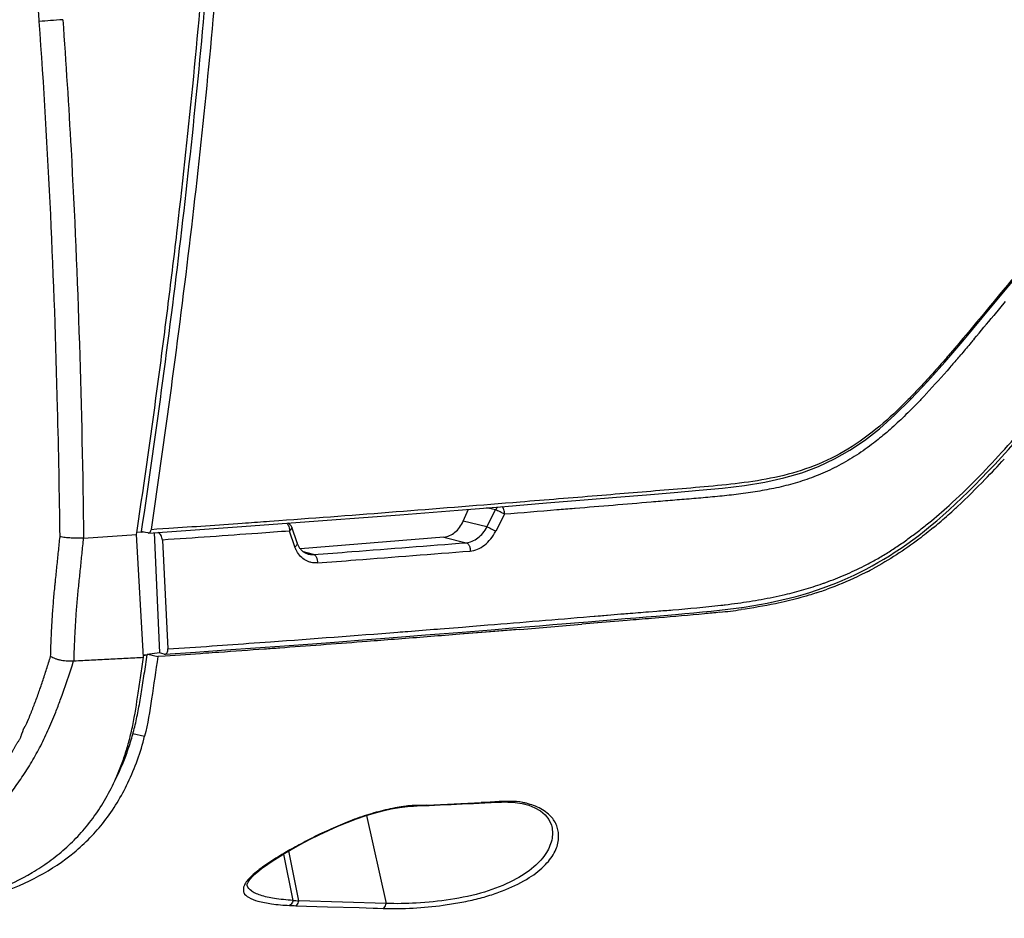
# Model space of a CAD drawing. Header units: millimetres. Extents: x 115 to 461, y 103 to 359.
# Tile 7 of 18: x 198 to 226, y 255 to 281. Entities that reach past the tile are written whole.
import ezdxf

# ---------------------------------------------------------------- set-up
doc = ezdxf.new("R2010")
doc.units = ezdxf.units.MM
doc.header["$LTSCALE"] = 32.67
doc.layers.add('00_COMPONENTS', color=7, linetype='CONTINUOUS')
doc.layers.add('1', color=7, linetype='CONTINUOUS')

msp = doc.modelspace()

# ---------------------------------------------------------------- linework, layer by layer
at = {"layer": '00_COMPONENTS', "color": 4}
for p, q in [((225.077, 271.779), (224.983, 271.67)), ((225.077, 271.779), (224.983, 271.67)), ((214.773, 267.421), (214.632, 267.409)), ((214.773, 267.421), (214.632, 267.409)), ((205.142, 266.664), (205.054, 266.658)), ((205.405, 266.684), (205.141, 266.664)), ((205.633, 266.7), (205.405, 266.684)), ((201.878, 266.438), (201.708, 266.427)), ((201.878, 266.438), (201.708, 266.427)), ((202.221, 266.46), (201.878, 266.438)), ((201.183, 260.519), (201.52, 260.443)), ((211.536, 258.535), (211.277, 258.521)), ((211.795, 258.548), (211.536, 258.535)), ((211.795, 258.548), (211.536, 258.535)), ((209.703, 258.448), (209.439, 258.437)), ((209.703, 258.448), (209.439, 258.437)), ((207.948, 258.144), (208.52, 255.598)), ((204.496, 256.116), (204.493, 256.126)), ((205.898, 255.53), (206.819, 255.502)), ((206.819, 255.502), (207.741, 255.474)), ((207.741, 255.474), (208.143, 255.462)), ((208.143, 255.462), (208.268, 255.458)), ((208.268, 255.458), (208.431, 255.453))]:
    msp.add_line(p, q, dxfattribs=at)
at = {"layer": '00_COMPONENTS', "color": 7}
for p, q in [((225.076, 267.1), (225.044, 267.069)), ((225.077, 267.099), (225.044, 267.069)), ((201.635, 266.331), (204.338, 266.517)), ((201.546, 266.349), (201.422, 266.377)), ((201.621, 266.332), (201.546, 266.349)), ((214.767, 263.735), (214.189, 263.687)), ((214.644, 263.725), (214.189, 263.687)), ((214.768, 263.736), (214.644, 263.725)), ((215.5, 263.797), (214.768, 263.736)), ((216.424, 263.875), (216.206, 263.856)), ((216.424, 263.874), (216.206, 263.856)), ((210.753, 263.406), (210.542, 263.389)), ((210.655, 263.398), (210.542, 263.389)), ((211.543, 263.469), (210.655, 263.398)), ((211.399, 263.458), (210.753, 263.406)), ((212.207, 263.523), (211.399, 263.458)), ((212.397, 263.539), (211.543, 263.469)), ((212.397, 263.538), (212.207, 263.523)), ((208.874, 263.257), (208.763, 263.248)), ((201.617, 262.817), (201.904, 262.752)), ((205.581, 263.007), (205.436, 262.997)), ((205.581, 263.007), (205.437, 262.997)), ((202.116, 262.766), (201.904, 262.752)), ((202.118, 262.766), (201.904, 262.752)), ((209.312, 258.416), (209.399, 258.42)), ((209.399, 258.42), (209.766, 258.435)), ((213.307, 257.87), (213.307, 257.869)), ((205.991, 255.672), (205.697, 257.117)), ((205.543, 257.027), (205.815, 255.683)), ((208.52, 255.598), (205.991, 255.672))]:
    msp.add_line(p, q, dxfattribs=at)
for points in [[(225.794, 272.564), (226.409, 273.307), (227.073, 274.106), (227.688, 274.83)], [(224.707, 271.282), (225.229, 271.89), (225.794, 272.564)], [(223.727, 270.21), (224.208, 270.722), (224.707, 271.282)], [(222.813, 269.354), (223.266, 269.755), (223.727, 270.21)], [(214.254, 267.291), (215.198, 267.37), (216.063, 267.442), (216.864, 267.509), (217.589, 267.57), (218.267, 267.634), (218.903, 267.71), (219.491, 267.805), (220.047, 267.926), (220.566, 268.076), (221.048, 268.257), (221.513, 268.476), (221.956, 268.728), (222.378, 269.014), (222.813, 269.354)], [(204.338, 266.517), (206.809, 266.699), (208.916, 266.861), (210.61, 266.995), (211.962, 267.104)], [(211.962, 267.104), (213.163, 267.202), (214.254, 267.291)], [(209.766, 258.435), (210.082, 258.449), (210.401, 258.463), (210.723, 258.479), (211.048, 258.494), (211.375, 258.511), (211.756, 258.531)], [(211.756, 258.53), (211.773, 258.531), (211.866, 258.534), (211.957, 258.536), (212.047, 258.535), (212.065, 258.534)], [(212.065, 258.534), (212.254, 258.522), (212.46, 258.49), (212.653, 258.44), (212.831, 258.37), (212.992, 258.278), (213.132, 258.162), (213.238, 258.027), (213.307, 257.869)], [(204.492, 256.144), (204.494, 256.157), (204.516, 256.214), (204.565, 256.288), (204.645, 256.379), (204.761, 256.487), (204.91, 256.607), (205.089, 256.736), (205.294, 256.873), (205.525, 257.017), (205.772, 257.162), (206.032, 257.305), (206.301, 257.447), (206.576, 257.584), (206.85, 257.713), (207.122, 257.833), (207.393, 257.944), (207.657, 258.045), (207.914, 258.133), (208.169, 258.212), (208.42, 258.279), (208.663, 258.333), (208.902, 258.375), (209.137, 258.404), (209.312, 258.416)], [(204.496, 256.116), (204.494, 256.119), (204.492, 256.144)]]:
    msp.add_lwpolyline(points, dxfattribs=at)
for centre, radius, start, end in [((200.425, 292.534), 35.431, 315.9228, 317.2305), ((214.781, 278.113), 15.077, 310.3861, 312.4667), ((213.519, 279.506), 16.956, 312.4358, 312.8202), ((215.804, 276.921), 13.506, 309.4234, 310.3567), ((201.632, 266.379), 0.0479, 257.2999, 273.9255), ((217.929, 274), 9.891, 297.2406, 298.3608), ((217.76, 274.498), 10.415, 288.0344, 288.6965), ((217.82, 274.321), 10.229, 288.695, 289.8726), ((215.645, 287.161), 23.266, 276.2684, 277.805), ((160.286, 904.156), 642.733, 274.650477, 274.810781), ((241.617, -47.319), 312.21, 94.6684, 94.79847), ((209.5, 254.858), 3.579, 94.7647, 96.4722)]:
    msp.add_arc(centre, radius, start, end, dxfattribs=at)
at = {"layer": '00_COMPONENTS', "color": 4}
for centre, radius, start, end in [((212.039, 253.824), 4.73, 92.4915, 92.9511), ((212.027, 254.1), 4.454, 92.0117, 92.4915), ((201.459, 453.027), 194.753, 272.42632, 272.88967), ((206.33, 262.562), 6.897, 265.7161, 267.1771), ((206.194, 264.294), 8.769, 266.8779, 268.0672)]:
    msp.add_arc(centre, radius, start, end, dxfattribs=at)
at = {"layer": '00_COMPONENTS', "color": 7}
for points, knots in [([(203.728, 283.96), (203.505, 281.032), (202.926, 275.175), (202.135, 269.344), (201.708, 266.429)], [0, 0, 0, 0, 0.499209, 1, 1, 1, 1]), ([(201.635, 266.331), (201.644, 266.332), (201.684, 266.348), (201.703, 266.394), (201.708, 266.427)], [0, 0, 0, 0, 0.208109, 1, 1, 1, 1]), ([(224.381, 266.488), (224.242, 266.374), (223.687, 265.936), (223.092, 265.547), (222.627, 265.297)], [0, 0, 0, 0, 0.25395, 1, 1, 1, 1]), ([(222.456, 265.207), (222.361, 265.158), (221.983, 264.971), (221.593, 264.808), (221.297, 264.701)], [0, 0, 0, 0, 0.252435, 1, 1, 1, 1]), ([(220.984, 264.594), (220.914, 264.571), (220.632, 264.483), (220.348, 264.406), (220.133, 264.355)], [0, 0, 0, 0, 0.252162, 1, 1, 1, 1]), ([(220.133, 264.355), (220.022, 264.328), (219.582, 264.23), (219.137, 264.157), (218.804, 264.11)], [0, 0, 0, 0, 0.253499, 1, 1, 1, 1]), ([(218.185, 264.034), (218.038, 264.018), (217.451, 263.957), (216.864, 263.909), (216.424, 263.874)], [0, 0, 0, 0, 0.2513, 1, 1, 1, 1]), ([(208.763, 263.248), (208.499, 263.228), (207.439, 263.145), (206.378, 263.066), (205.581, 263.007)], [0, 0, 0, 0, 0.248659, 1, 1, 1, 1]), ([(203.673, 262.871), (203.544, 262.862), (203.026, 262.826), (202.507, 262.791), (202.118, 262.766)], [0, 0, 0, 0, 0.248988, 1, 1, 1, 1]), ([(205.437, 262.997), (205.291, 262.986), (204.703, 262.943), (204.115, 262.902), (203.673, 262.871)], [0, 0, 0, 0, 0.249025, 1, 1, 1, 1]), ([(201.904, 262.752), (201.841, 262.344), (201.737, 261.571), (201.608, 260.8), (201.52, 260.443)], [0, 0, 0, 0, 0.528583, 1, 1, 1, 1]), ([(193.5, 255.219), (194.376, 255.266), (196.079, 255.453), (198.12, 256.126), (199.509, 257.046), (200.401, 257.956), (201.093, 259.108), (201.405, 259.979), (201.52, 260.443)], [0, 0, 0, 0, 0.254189, 0.495107, 0.613454, 0.734035, 0.861465, 1, 1, 1, 1]), ([(212.588, 258.497), (212.553, 258.506), (212.396, 258.541), (212.234, 258.555), (212.11, 258.552)], [0, 0, 0, 0, 0.227206, 1, 1, 1, 1]), ([(208.777, 258.365), (208.594, 258.33), (208.222, 258.24), (207.667, 258.068), (207.124, 257.843), (206.602, 257.612), (206.124, 257.364), (205.58, 257.066), (205.203, 256.836), (204.978, 256.677)], [0, 0, 0, 0, 0.133456, 0.274064, 0.416457, 0.554841, 0.683917, 0.80266, 1, 1, 1, 1]), ([(209.097, 258.414), (209.071, 258.411), (208.964, 258.398), (208.857, 258.38), (208.777, 258.365)], [0, 0, 0, 0, 0.242389, 1, 1, 1, 1]), ([(212.852, 258.41), (212.832, 258.418), (212.746, 258.452), (212.657, 258.479), (212.588, 258.497)], [0, 0, 0, 0, 0.238813, 1, 1, 1, 1]), ([(213.32, 258.085), (213.292, 258.118), (213.157, 258.254), (212.988, 258.353), (212.852, 258.41)], [0, 0, 0, 0, 0.228282, 1, 1, 1, 1]), ([(213.517, 257.489), (213.521, 257.595), (213.503, 257.813), (213.39, 258.003), (213.32, 258.085)], [0, 0, 0, 0, 0.495199, 1, 1, 1, 1]), ([(208.431, 255.453), (209.012, 255.436), (209.759, 255.474), (210.654, 255.618), (211.126, 255.716), (211.572, 255.84), (212.093, 256.032), (212.637, 256.296), (213.127, 256.677), (213.427, 257.074), (213.51, 257.36), (213.517, 257.489)], [0, 0, 0, 0, 0.297733, 0.381212, 0.464338, 0.544284, 0.61849, 0.748755, 0.852152, 0.933502, 1, 1, 1, 1]), ([(204.978, 256.677), (204.855, 256.589), (204.653, 256.433), (204.476, 256.243), (204.425, 256.152)], [0, 0, 0, 0, 0.59191, 1, 1, 1, 1]), ([(204.402, 256.106), (204.397, 256.092), (204.383, 256.039), (204.378, 255.983), (204.385, 255.944)], [0, 0, 0, 0, 0.270448, 1, 1, 1, 1]), ([(204.394, 255.911), (204.417, 255.851), (204.556, 255.741), (204.834, 255.649), (205.236, 255.573), (205.543, 255.546), (205.716, 255.538)], [0, 0, 0, 0, 0.137131, 0.344522, 0.630445, 1, 1, 1, 1])]:
    msp.add_open_spline(points, degree=3, knots=knots, dxfattribs=at)
at = {"layer": '00_COMPONENTS', "color": 4}
for points, knots in [([(227.654, 274.86), (227.543, 274.732), (227.1, 274.213), (226.665, 273.687), (226.338, 273.291)], [0, 0, 0, 0, 0.24878, 1, 1, 1, 1]), ([(224.983, 271.67), (224.893, 271.564), (224.53, 271.145), (224.16, 270.731), (223.874, 270.43)], [0, 0, 0, 0, 0.251181, 1, 1, 1, 1]), ([(223.874, 270.43), (223.79, 270.342), (223.454, 269.994), (223.101, 269.661), (222.823, 269.429)], [0, 0, 0, 0, 0.253034, 1, 1, 1, 1]), ([(222.823, 269.429), (222.533, 269.186), (221.932, 268.743), (220.946, 268.254), (219.925, 267.952), (218.896, 267.78), (217.866, 267.677), (216.836, 267.593), (215.805, 267.506), (215.118, 267.449), (214.773, 267.421)], [0, 0, 0, 0, 0.134512, 0.263438, 0.388217, 0.510963, 0.633041, 0.755142, 0.877459, 1, 1, 1, 1]), ([(214.632, 267.409), (213.889, 267.348), (210.891, 267.103), (207.891, 266.866), (205.633, 266.7)], [0, 0, 0, 0, 0.247616, 1, 1, 1, 1]), ([(205.054, 266.658), (204.82, 266.641), (203.876, 266.573), (202.931, 266.508), (202.221, 266.461)], [0, 0, 0, 0, 0.248353, 1, 1, 1, 1]), ([(212.11, 258.552), (212.09, 258.553), (212.011, 258.555), (211.931, 258.554), (211.87, 258.551)], [0, 0, 0, 0, 0.243232, 1, 1, 1, 1]), ([(213.307, 257.869), (213.343, 257.745), (213.354, 257.459), (213.172, 257.024), (212.777, 256.6), (212.162, 256.211), (211.341, 255.89), (210.389, 255.689), (209.433, 255.6), (208.81, 255.581), (208.522, 255.598)], [0, 0, 0, 0, 0.065758, 0.14094, 0.235043, 0.356945, 0.509796, 0.68277, 0.852295, 1, 1, 1, 1]), ([(205.816, 255.683), (205.636, 255.695), (205.32, 255.727), (204.955, 255.801), (204.734, 255.884), (204.592, 255.962), (204.512, 256.052), (204.496, 256.116)], [0, 0, 0, 0, 0.374033, 0.660864, 0.771985, 0.863187, 1, 1, 1, 1]), ([(205.816, 255.683), (205.814, 255.666), (205.8, 255.608), (205.758, 255.55), (205.716, 255.538)], [0, 0, 0, 0, 0.281728, 1, 1, 1, 1]), ([(205.898, 255.53), (205.91, 255.534), (205.961, 255.565), (205.984, 255.627), (205.99, 255.673)], [0, 0, 0, 0, 0.212449, 1, 1, 1, 1]), ([(208.431, 255.453), (208.442, 255.458), (208.493, 255.49), (208.515, 255.552), (208.521, 255.598)], [0, 0, 0, 0, 0.21241, 1, 1, 1, 1])]:
    msp.add_open_spline(points, degree=3, knots=knots, dxfattribs=at)
for points in [[(226.338, 273.291), (225.92, 272.785), (225.502, 272.279), (225.077, 271.779)], [(211.794, 258.548), (211.784, 258.539), (211.77, 258.531), (211.756, 258.531)], [(212.11, 258.552), (212.098, 258.542), (212.081, 258.534), (212.065, 258.534)], [(209.348, 258.433), (209.339, 258.424), (209.326, 258.417), (209.312, 258.416)], [(209.439, 258.437), (209.409, 258.436), (209.378, 258.434), (209.348, 258.433)], [(209.399, 258.42), (209.412, 258.421), (209.426, 258.428), (209.435, 258.437)]]:
    msp.add_open_spline(points, degree=3, dxfattribs=at)
at = {"layer": '00_COMPONENTS', "color": 7}
for points in [[(225.878, 267.888), (225.617, 267.619), (225.351, 267.354), (225.077, 267.099)], [(210.542, 263.389), (209.986, 263.344), (209.43, 263.3), (208.874, 263.257)], [(209.348, 258.433), (209.299, 258.432), (209.251, 258.429), (209.203, 258.425)], [(204.425, 256.152), (204.416, 256.137), (204.409, 256.121), (204.402, 256.106)], [(204.385, 255.944), (204.388, 255.933), (204.39, 255.922), (204.394, 255.911)]]:
    msp.add_open_spline(points, degree=3, dxfattribs=at)
at = {"layer": '1', "color": 4}
for p, q in [((226.461, 273.038), (226.128, 272.634)), ((211.693, 267.002), (211.425, 267.061)), ((211.441, 266.511), (211.693, 267.002)), ((211.947, 266.874), (211.695, 266.383)), ((213.999, 267.042), (213.974, 267.04)), ((213.999, 267.042), (213.974, 267.04)), ((211.441, 266.511), (210.752, 266.672)), ((205.875, 265.93), (205.715, 266.388)), ((210.195, 266.215), (210.839, 266.051)), ((206.413, 265.709), (206.127, 265.781)), ((206.254, 265.722), (206.255, 265.722)), ((220.083, 264.549), (220.085, 264.549)), ((220.083, 264.549), (220.085, 264.549)), ((214.422, 263.909), (215.031, 263.96)), ((214.732, 263.935), (215.031, 263.96)), ((215.031, 263.96), (215.32, 263.984)), ((216.121, 264.048), (216.369, 264.067)), ((216.121, 264.048), (216.369, 264.067)), ((210.925, 263.622), (211.471, 263.666)), ((214.422, 263.909), (214.732, 263.935)), ((210.006, 263.549), (210.086, 263.555)), ((210.086, 263.555), (210.733, 263.607)), ((210.733, 263.607), (210.925, 263.622)), ((210.733, 263.607), (210.737, 263.607)), ((210.737, 263.607), (210.925, 263.622)), ((203.473, 263.058), (203.92, 263.089))]:
    msp.add_line(p, q, dxfattribs=at)
at = {"layer": '1', "color": 7}
for p, q in [((210.752, 266.672), (210.909, 267.019)), ((199.753, 266.183), (201.286, 266.29)), ((201.286, 266.29), (201.303, 266.404)), ((201.286, 266.29), (201.303, 266.404)), ((201.484, 262.729), (201.286, 266.29)), ((201.418, 266.355), (201.294, 266.343)), ((201.422, 266.377), (201.418, 266.355)), ((201.418, 266.355), (201.492, 266.361)), ((201.801, 266.343), (201.95, 262.854)), ((205.942, 266.042), (205.782, 266.5)), ((202.034, 266.128), (202.197, 262.971)), ((210.195, 266.215), (206.033, 265.871)), ((206.254, 265.722), (206.254, 265.722)), ((214.372, 263.759), (215.123, 263.822)), ((215.123, 263.822), (215.443, 263.849)), ((210.718, 263.46), (211.209, 263.5)), ((211.209, 263.5), (211.675, 263.537)), ((211.675, 263.537), (212.073, 263.57)), ((212.073, 263.57), (212.55, 263.609)), ((201.48, 262.801), (201.595, 262.814)), ((201.95, 262.854), (201.595, 262.814)), ((201.596, 262.798), (201.595, 262.814)), ((202.089, 262.823), (201.95, 262.854)), ((202.113, 262.821), (202.993, 262.88)), ((202.993, 262.88), (203.876, 262.941)), ((203.876, 262.941), (204.732, 263.002)), ((201.481, 262.785), (201.596, 262.798))]:
    msp.add_line(p, q, dxfattribs=at)
for points in [[(224.836, 267.004), (225.018, 267.172), (225.202, 267.346), (225.388, 267.527), (225.576, 267.715), (225.766, 267.909), (225.959, 268.109), (226.155, 268.317), (226.354, 268.531), (226.556, 268.751), (226.763, 268.979), (226.972, 269.212), (227.18, 269.446), (227.386, 269.679), (227.591, 269.912), (227.79, 270.139)], [(218.66, 264.152), (218.892, 264.185), (219.119, 264.22), (219.343, 264.258), (219.562, 264.299), (219.778, 264.343), (219.99, 264.391), (220.198, 264.441), (220.402, 264.494), (220.602, 264.551), (220.799, 264.611), (220.992, 264.674), (221.182, 264.74), (221.369, 264.809), (221.552, 264.881), (221.732, 264.955), (221.91, 265.033), (222.085, 265.114), (222.258, 265.199), (222.43, 265.286), (222.6, 265.378), (222.769, 265.472), (222.938, 265.571), (223.106, 265.674), (223.274, 265.782), (223.442, 265.894), (223.611, 266.011), (223.781, 266.134), (223.953, 266.263), (224.125, 266.398), (224.3, 266.539), (224.477, 266.687), (224.655, 266.842), (224.836, 267.004)], [(206.255, 265.722), (206.235, 265.728), (206.216, 265.734), (206.198, 265.741), (206.181, 265.749), (206.164, 265.758), (206.147, 265.768), (206.131, 265.778), (206.115, 265.79), (206.1, 265.802), (206.086, 265.814), (206.072, 265.827), (206.059, 265.841), (206.046, 265.856), (206.033, 265.871), (206.021, 265.887), (206.01, 265.903), (205.999, 265.92), (205.989, 265.938), (205.979, 265.956), (205.97, 265.975), (205.961, 265.994), (205.953, 266.013), (205.945, 266.033), (205.942, 266.042)], [(215.443, 263.849), (215.752, 263.875), (216.052, 263.9), (216.344, 263.925), (216.903, 263.973)], [(216.903, 263.973), (217.171, 263.996), (217.433, 264.019), (217.689, 264.042), (217.939, 264.067), (218.185, 264.093)], [(218.185, 264.093), (218.425, 264.122), (218.66, 264.152)], [(212.55, 263.609), (212.96, 263.642), (213.354, 263.675), (213.734, 263.706), (214.099, 263.737), (214.372, 263.759)], [(204.732, 263.002), (205.571, 263.063), (206.384, 263.123), (207.144, 263.18), (207.838, 263.233), (208.481, 263.283), (209.089, 263.331), (209.663, 263.376), (210.203, 263.419), (210.718, 263.46)]]:
    msp.add_lwpolyline(points, dxfattribs=at)
at = {"layer": '1', "color": 4}
for centre, radius, start, end in [((133.035, 349.575), 120.773, 320.00684, 320.42643), ((181.252, 309.015), 57.765, 319.35961, 319.53415), ((205.738, 266.485), 0.0467, 19.258, 21.233), ((206.37, 266.178), 0.471, 255.2239, 255.7367), ((217.803, 274.456), 10.164, 289.3347, 289.8845), ((173.199, 698.55), 436.543, 273.80868, 273.97657)]:
    msp.add_arc(centre, radius, start, end, dxfattribs=at)
at = {"layer": '1', "color": 7}
msp.add_arc((205.593, 266.434), 0.2, 19.2581, 65.0884, dxfattribs=at)
for points, knots in [([(201.303, 266.404), (201.52, 267.863), (201.831, 270.053), (202.209, 272.977), (202.564, 275.9), (202.958, 279.555), (203.213, 282.483), (203.325, 283.947)], [0, 0, 0, 0, 0.250515, 0.375686, 0.500781, 0.750668, 1, 1, 1, 1]), ([(203.443, 283.871), (203.331, 282.412), (203.075, 279.492), (202.602, 275.116), (202.052, 270.743), (201.639, 267.832), (201.422, 266.377)], [0, 0, 0, 0, 0.24934, 0.499226, 0.749487, 1, 1, 1, 1]), ([(210.195, 266.215), (210.251, 266.219), (210.366, 266.25), (210.522, 266.348), (210.656, 266.492), (210.723, 266.609), (210.752, 266.672)], [0, 0, 0, 0, 0.22442, 0.465586, 0.725215, 1, 1, 1, 1]), ([(202.034, 266.128), (202.033, 266.15), (202.025, 266.194), (202.002, 266.257), (201.968, 266.311), (201.939, 266.34), (201.923, 266.351)], [0, 0, 0, 0, 0.25957, 0.524337, 0.776276, 1, 1, 1, 1]), ([(199.752, 266.183), (199.696, 266.179), (199.608, 266.177), (199.489, 266.179), (199.395, 266.183), (199.303, 266.19), (199.217, 266.199), (199.139, 266.211), (199.09, 266.22), (199.068, 266.225)], [0, 0, 0, 0, 0.247074, 0.383141, 0.521243, 0.656512, 0.784247, 0.900081, 1, 1, 1, 1]), ([(202.089, 262.823), (202.091, 262.823), (202.099, 262.821), (202.107, 262.821), (202.113, 262.821)], [0, 0, 0, 0, 0.257573, 1, 1, 1, 1]), ([(202.113, 262.821), (202.119, 262.821), (202.132, 262.824), (202.156, 262.837), (202.181, 262.867), (202.196, 262.915), (202.198, 262.952), (202.197, 262.971)], [0, 0, 0, 0, 0.102776, 0.205936, 0.429507, 0.694341, 1, 1, 1, 1]), ([(196.291, 258.19), (196.431, 258.327), (196.703, 258.613), (196.985, 258.959), (197.166, 259.2), (197.255, 259.325), (197.343, 259.452), (197.43, 259.581), (197.515, 259.712), (197.586, 259.823), (197.64, 259.914), (197.679, 259.984), (197.717, 260.055), (197.756, 260.126), (197.789, 260.184), (197.817, 260.229), (197.846, 260.272), (197.876, 260.315), (197.903, 260.36), (197.922, 260.397), (197.934, 260.43), (197.944, 260.458), (197.951, 260.479), (197.958, 260.499), (197.966, 260.519), (197.975, 260.538), (197.983, 260.557), (197.991, 260.578), (197.997, 260.595), (198.001, 260.61), (198.003, 260.621), (198.005, 260.631), (198.006, 260.639), (198.007, 260.645), (198.007, 260.65), (198.009, 260.652), (198.011, 260.654), (198.013, 260.656), (198.014, 260.658), (198.015, 260.66), (198.017, 260.663), (198.019, 260.666), (198.023, 260.671), (198.03, 260.68), (198.038, 260.694), (198.048, 260.711), (198.058, 260.729), (198.071, 260.753), (198.087, 260.784), (198.101, 260.815), (198.113, 260.84), (198.122, 260.859), (198.13, 260.879), (198.138, 260.899), (198.147, 260.918), (198.158, 260.944), (198.172, 260.977), (198.193, 261.031), (198.221, 261.098), (198.253, 261.179), (198.285, 261.26), (198.328, 261.37), (198.381, 261.51), (198.442, 261.681), (198.503, 261.854), (198.583, 262.09), (198.662, 262.328), (198.739, 262.57), (198.777, 262.692), (198.796, 262.753)], [0, 0, 0, 0, 0.110953, 0.224691, 0.2536, 0.282721, 0.312044, 0.341554, 0.371212, 0.401096, 0.416205, 0.43146, 0.446818, 0.462158, 0.477339, 0.484821, 0.492212, 0.506937, 0.514453, 0.522264, 0.53045, 0.534616, 0.538794, 0.542944, 0.546976, 0.550919, 0.554952, 0.559063, 0.563258, 0.565423, 0.567653, 0.569945, 0.571104, 0.572246, 0.573316, 0.573769, 0.574215, 0.574637, 0.575104, 0.57557, 0.576028, 0.57695, 0.577862, 0.579686, 0.58341, 0.587184, 0.590996, 0.59485, 0.602651, 0.61055, 0.614523, 0.618537, 0.622592, 0.626616, 0.630655, 0.63471, 0.642841, 0.651011, 0.667445, 0.683986, 0.700616, 0.717361, 0.751295, 0.785718, 0.820561, 0.855774, 0.92725, 0.963478, 1, 1, 1, 1]), ([(199.461, 262.623), (199.448, 262.621), (199.421, 262.618), (199.38, 262.615), (199.336, 262.615), (199.276, 262.617), (199.2, 262.622), (199.109, 262.636), (199.02, 262.657), (198.937, 262.684), (198.862, 262.715), (198.817, 262.74), (198.796, 262.753)], [0, 0, 0, 0, 0.057665, 0.118038, 0.180762, 0.245494, 0.378899, 0.514068, 0.647247, 0.774734, 0.893247, 1, 1, 1, 1]), ([(198.942, 261.136), (198.988, 261.254), (199.175, 261.745), (199.341, 262.243), (199.461, 262.623)], [0, 0, 0, 0, 0.241523, 1, 1, 1, 1]), ([(199.474, 262.623), (199.473, 262.623), (199.471, 262.623), (199.468, 262.623), (199.464, 262.623), (199.462, 262.623), (199.461, 262.623)], [0, 0, 0, 0, 0.250592, 0.507589, 0.755639, 1, 1, 1, 1]), ([(199.475, 262.627), (199.643, 262.635), (199.978, 262.652), (200.48, 262.678), (200.982, 262.704), (201.317, 262.72), (201.484, 262.729)], [0, 0, 0, 0, 0.249972, 0.500001, 0.750025, 1, 1, 1, 1]), ([(200.656, 259.149), (200.719, 259.272), (200.839, 259.525), (200.997, 259.92), (201.136, 260.337), (201.253, 260.777), (201.35, 261.244), (201.418, 261.65), (201.47, 261.989), (201.526, 262.345), (201.568, 262.616), (201.596, 262.798)], [0, 0, 0, 0, 0.109442, 0.221629, 0.337076, 0.456856, 0.582272, 0.714362, 0.783196, 0.853877, 1, 1, 1, 1]), ([(200.656, 259.149), (200.712, 259.271), (200.819, 259.523), (200.959, 259.915), (201.08, 260.327), (201.217, 260.919), (201.313, 261.548), (201.406, 262.207), (201.457, 262.553), (201.484, 262.729)], [0, 0, 0, 0, 0.109708, 0.222168, 0.338084, 0.458455, 0.716372, 0.855157, 1, 1, 1, 1]), ([(193.48, 255.871), (193.764, 255.969), (194.326, 256.189), (195.14, 256.599), (195.787, 257.01), (196.28, 257.386), (196.641, 257.695), (196.988, 258.03), (197.319, 258.393), (197.635, 258.782), (197.935, 259.198), (198.22, 259.639), (198.484, 260.108), (198.726, 260.609), (198.871, 260.957), (198.942, 261.136)], [0, 0, 0, 0, 0.114867, 0.230495, 0.347703, 0.407257, 0.467645, 0.529031, 0.591567, 0.655415, 0.72066, 0.787417, 0.855853, 0.926464, 1, 1, 1, 1]), ([(192.336, 255.165), (192.765, 255.174), (193.613, 255.214), (194.662, 255.331), (195.477, 255.475), (196.072, 255.609), (196.651, 255.774), (197.395, 256.038), (198.104, 256.378), (198.758, 256.806), (199.217, 257.172), (199.643, 257.588), (200.028, 258.056), (200.372, 258.578), (200.566, 258.954), (200.656, 259.149)], [0, 0, 0, 0, 0.131808, 0.260549, 0.323717, 0.386069, 0.447622, 0.508446, 0.628392, 0.688073, 0.747968, 0.808542, 0.870376, 0.934038, 1, 1, 1, 1])]:
    msp.add_open_spline(points, degree=3, knots=knots, dxfattribs=at)
at = {"layer": '1', "color": 4}
for points, knots in [([(198.466, 281.159), (198.452, 281.35), (198.428, 281.737), (198.427, 282.321), (198.461, 282.906), (198.504, 283.293), (198.53, 283.485)], [0, 0, 0, 0, 0.246176, 0.499417, 0.750937, 1, 1, 1, 1]), ([(199.148, 281.207), (199.029, 281.198), (198.802, 281.181), (198.575, 281.165), (198.466, 281.159)], [0, 0, 0, 0, 0.523515, 1, 1, 1, 1]), ([(199.068, 266.225), (199.052, 267.468), (198.96, 272.45), (198.736, 277.43), (198.466, 281.159)], [0, 0, 0, 0, 0.249648, 1, 1, 1, 1]), ([(199.148, 281.207), (199.239, 279.955), (199.555, 274.952), (199.705, 269.94), (199.752, 266.183)], [0, 0, 0, 0, 0.250461, 1, 1, 1, 1]), ([(224.836, 267.132), (225.101, 267.372), (225.62, 267.872), (226.363, 268.661), (227.085, 269.478), (227.8, 270.304), (228.397, 270.991), (228.877, 271.537), (229.238, 271.943), (229.6, 272.344), (230.087, 272.865), (230.462, 273.245), (230.719, 273.489)], [0, 0, 0, 0, 0.123972, 0.249196, 0.375158, 0.501381, 0.627481, 0.690367, 0.75304, 0.815427, 0.877449, 1, 1, 1, 1]), ([(225.562, 271.955), (225.532, 271.919), (225.411, 271.776), (225.29, 271.633), (225.199, 271.526)], [0, 0, 0, 0, 0.250112, 1, 1, 1, 1]), ([(225.085, 271.393), (225.01, 271.305), (224.711, 270.959), (224.406, 270.617), (224.172, 270.366)], [0, 0, 0, 0, 0.250846, 1, 1, 1, 1]), ([(224.172, 270.366), (224.148, 270.34), (224.052, 270.237), (223.955, 270.136), (223.882, 270.06)], [0, 0, 0, 0, 0.250482, 1, 1, 1, 1]), ([(223.882, 270.06), (223.752, 269.925), (223.488, 269.662), (223.214, 269.41), (223.074, 269.288)], [0, 0, 0, 0, 0.503039, 1, 1, 1, 1]), ([(222.878, 269.123), (222.859, 269.107), (222.782, 269.045), (222.705, 268.984), (222.647, 268.939)], [0, 0, 0, 0, 0.250841, 1, 1, 1, 1]), ([(223.074, 269.288), (223.058, 269.274), (222.993, 269.218), (222.927, 269.163), (222.878, 269.123)], [0, 0, 0, 0, 0.250669, 1, 1, 1, 1]), ([(222.647, 268.939), (222.486, 268.816), (222.159, 268.582), (221.645, 268.281), (221.117, 268.031), (220.579, 267.833), (220.035, 267.681), (219.578, 267.586), (219.213, 267.524), (218.849, 267.47), (218.392, 267.414), (217.844, 267.361), (217.388, 267.324), (217.022, 267.294), (216.657, 267.263), (216.016, 267.209), (215.1, 267.133), (214.367, 267.072), (213.999, 267.042)], [0, 0, 0, 0, 0.067662, 0.133815, 0.198601, 0.262189, 0.324849, 0.386857, 0.417694, 0.448457, 0.509808, 0.570991, 0.632097, 0.662665, 0.693257, 0.754483, 0.87711, 1, 1, 1, 1]), ([(211.693, 267.002), (211.697, 267.011), (211.713, 267.043), (211.737, 267.071), (211.758, 267.088)], [0, 0, 0, 0, 0.262895, 1, 1, 1, 1]), ([(211.947, 266.874), (211.949, 266.898), (211.948, 266.944), (211.934, 267.006), (211.909, 267.058), (211.885, 267.086), (211.871, 267.097)], [0, 0, 0, 0, 0.294436, 0.557881, 0.781208, 1, 1, 1, 1]), ([(222.37, 265.378), (222.48, 265.434), (222.698, 265.549), (223.02, 265.737), (223.335, 265.941), (223.645, 266.159), (223.95, 266.388), (224.352, 266.706), (224.644, 266.959), (224.836, 267.132)], [0, 0, 0, 0, 0.121548, 0.244194, 0.367994, 0.492839, 0.618524, 0.74495, 1, 1, 1, 1]), ([(211.947, 266.874), (211.928, 266.887), (211.886, 266.912), (211.82, 266.946), (211.755, 266.977), (211.712, 266.995), (211.693, 267.002)], [0, 0, 0, 0, 0.239585, 0.513867, 0.780928, 1, 1, 1, 1]), ([(213.974, 267.04), (213.805, 267.026), (213.13, 266.971), (212.454, 266.915), (211.947, 266.874)], [0, 0, 0, 0, 0.249572, 1, 1, 1, 1]), ([(205.64, 266.613), (205.654, 266.602), (205.679, 266.571), (205.704, 266.515), (205.717, 266.452), (205.717, 266.409), (205.715, 266.388)], [0, 0, 0, 0, 0.217156, 0.475394, 0.747516, 1, 1, 1, 1]), ([(205.715, 266.388), (205.41, 266.365), (204.184, 266.275), (202.957, 266.189), (202.034, 266.128)], [0, 0, 0, 0, 0.247935, 1, 1, 1, 1]), ([(205.782, 266.5), (205.785, 266.492), (205.785, 266.472), (205.772, 266.443), (205.748, 266.414), (205.727, 266.396), (205.715, 266.388)], [0, 0, 0, 0, 0.187182, 0.409016, 0.680572, 1, 1, 1, 1]), ([(210.839, 266.051), (210.898, 266.056), (211.018, 266.087), (211.184, 266.185), (211.33, 266.329), (211.408, 266.447), (211.441, 266.511)], [0, 0, 0, 0, 0.223734, 0.466057, 0.726456, 1, 1, 1, 1]), ([(210.953, 265.809), (211.026, 265.815), (211.176, 265.854), (211.38, 265.977), (211.56, 266.157), (211.655, 266.304), (211.695, 266.383)], [0, 0, 0, 0, 0.223904, 0.466048, 0.726324, 1, 1, 1, 1]), ([(211.441, 266.511), (211.46, 266.504), (211.502, 266.487), (211.568, 266.455), (211.635, 266.42), (211.677, 266.395), (211.695, 266.383)], [0, 0, 0, 0, 0.207002, 0.483107, 0.769089, 1, 1, 1, 1]), ([(198.796, 262.753), (198.8, 262.898), (198.809, 263.187), (198.829, 263.623), (198.857, 264.06), (198.886, 264.425), (198.91, 264.681), (198.924, 264.826), (198.939, 264.97), (198.958, 265.149), (198.987, 265.436), (199.024, 265.794), (199.053, 266.081), (199.068, 266.225)], [0, 0, 0, 0, 0.124524, 0.249521, 0.375507, 0.501995, 0.564996, 0.59636, 0.627605, 0.689742, 0.751739, 0.875894, 1, 1, 1, 1]), ([(199.475, 262.627), (199.478, 262.774), (199.488, 263.069), (199.508, 263.512), (199.535, 263.956), (199.571, 264.401), (199.615, 264.846), (199.661, 265.291), (199.707, 265.737), (199.737, 266.034), (199.753, 266.183)], [0, 0, 0, 0, 0.123886, 0.248159, 0.372819, 0.497891, 0.623336, 0.748882, 0.874443, 1, 1, 1, 1]), ([(205.942, 266.042), (205.944, 266.035), (205.946, 266.017), (205.934, 265.988), (205.91, 265.958), (205.888, 265.939), (205.875, 265.93)], [0, 0, 0, 0, 0.17397, 0.376093, 0.649488, 1, 1, 1, 1]), ([(206.413, 265.709), (206.785, 265.736), (208.26, 265.847), (209.735, 265.963), (210.839, 266.051)], [0, 0, 0, 0, 0.251541, 1, 1, 1, 1]), ([(210.839, 266.051), (210.857, 266.047), (210.883, 266.03), (210.91, 265.998), (210.929, 265.965), (210.943, 265.927), (210.955, 265.875), (210.956, 265.835), (210.953, 265.809)], [0, 0, 0, 0, 0.190839, 0.309893, 0.442562, 0.584634, 0.729451, 1, 1, 1, 1]), ([(205.93, 265.805), (205.925, 265.815), (205.904, 265.855), (205.886, 265.898), (205.875, 265.93)], [0, 0, 0, 0, 0.245993, 1, 1, 1, 1]), ([(206.524, 265.466), (206.494, 265.464), (206.434, 265.463), (206.346, 265.476), (206.261, 265.501), (206.153, 265.552), (206.032, 265.648), (205.96, 265.75), (205.93, 265.805)], [0, 0, 0, 0, 0.125023, 0.247889, 0.369684, 0.491571, 0.739481, 1, 1, 1, 1]), ([(206.255, 265.722), (206.267, 265.719), (206.319, 265.708), (206.373, 265.706), (206.413, 265.709)], [0, 0, 0, 0, 0.246707, 1, 1, 1, 1]), ([(206.413, 265.709), (206.431, 265.704), (206.457, 265.687), (206.483, 265.655), (206.501, 265.622), (206.515, 265.584), (206.526, 265.532), (206.527, 265.492), (206.524, 265.466)], [0, 0, 0, 0, 0.188409, 0.30702, 0.439794, 0.582409, 0.727996, 1, 1, 1, 1]), ([(206.524, 265.466), (206.896, 265.494), (208.373, 265.605), (209.849, 265.721), (210.953, 265.809)], [0, 0, 0, 0, 0.251599, 1, 1, 1, 1]), ([(221.26, 264.898), (221.354, 264.932), (221.542, 265.003), (221.82, 265.119), (222.097, 265.244), (222.279, 265.333), (222.37, 265.378)], [0, 0, 0, 0, 0.247718, 0.497045, 0.747879, 1, 1, 1, 1]), ([(220.085, 264.549), (220.266, 264.592), (220.631, 264.687), (220.99, 264.802), (221.169, 264.865)], [0, 0, 0, 0, 0.496469, 1, 1, 1, 1]), ([(218.708, 264.299), (218.937, 264.33), (219.397, 264.402), (219.854, 264.495), (220.083, 264.549)], [0, 0, 0, 0, 0.495544, 1, 1, 1, 1]), ([(216.369, 264.067), (216.523, 264.079), (217.141, 264.128), (217.758, 264.183), (218.22, 264.237)], [0, 0, 0, 0, 0.249466, 1, 1, 1, 1]), ([(218.22, 264.237), (218.261, 264.241), (218.424, 264.261), (218.586, 264.282), (218.708, 264.299)], [0, 0, 0, 0, 0.24921, 1, 1, 1, 1]), ([(215.32, 263.984), (215.387, 263.989), (215.654, 264.011), (215.921, 264.032), (216.121, 264.048)], [0, 0, 0, 0, 0.250271, 1, 1, 1, 1]), ([(211.471, 263.666), (211.964, 263.706), (212.947, 263.787), (213.931, 263.868), (214.422, 263.909)], [0, 0, 0, 0, 0.501097, 1, 1, 1, 1]), ([(203.92, 263.089), (204.335, 263.119), (205.982, 263.237), (207.628, 263.362), (208.858, 263.458)], [0, 0, 0, 0, 0.25242, 1, 1, 1, 1]), ([(208.858, 263.458), (208.954, 263.465), (209.337, 263.495), (209.719, 263.526), (210.006, 263.549)], [0, 0, 0, 0, 0.250407, 1, 1, 1, 1])]:
    msp.add_open_spline(points, degree=3, knots=knots, dxfattribs=at)

doc.saveas('drawing.dxf')
